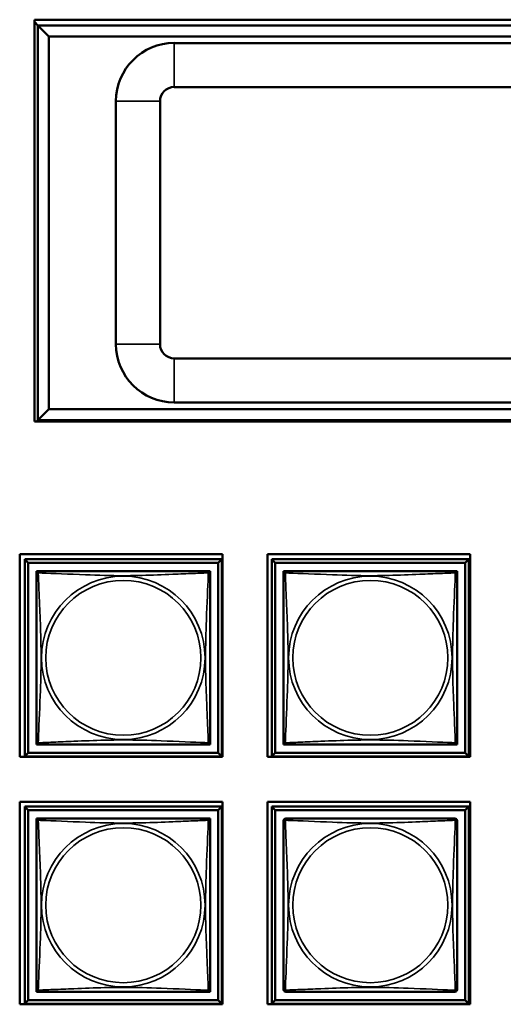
# Model space of a CAD drawing. Header units: inches. Extents: x 0.2 to 58.8, y 1.7 to 68.8.
# Tile 228 of 256: x 40 to 41.3, y 50.8 to 53.5. Entities that reach past the tile are written whole.
import ezdxf

# ---------------------------------------------------------------- set-up
doc = ezdxf.new("R2010")
doc.units = ezdxf.units.IN
doc.header["$MEASUREMENT"] = 0
doc.layers.add('Visible (ANSI)', color=7, linetype='Continuous', lineweight=50)
doc.layers.add('Visible Narrow (ANSI)', color=7, linetype='Continuous', lineweight=35)

msp = doc.modelspace()

# ---------------------------------------------------------------- linework, layer by layer
at = {"layer": 'Visible (ANSI)'}
for p, q in [((40.0632, 52.3602), (40.0632, 53.4558)), ((40.0632, 53.4558), (43.2492, 53.4558)), ((40.0731, 53.4402), (40.0632, 53.4501)), ((40.1031, 53.4102), (40.0731, 53.4402)), ((40.0731, 53.4402), (40.0731, 52.3642)), ((43.2392, 53.4402), (40.0731, 53.4402)), ((40.1031, 52.3942), (40.1031, 53.4102)), ((40.1031, 53.4102), (43.2092, 53.4102)), ((42.9049, 53.3922), (40.4444, 53.3922)), ((40.4444, 53.2722), (42.9049, 53.2722)), ((40.2856, 53.2335), (40.2856, 52.571)), ((40.4056, 52.571), (40.4056, 53.2335)), ((42.9048, 52.5322), (40.4444, 52.5322)), ((40.4444, 52.4122), (42.9048, 52.4122)), ((40.0731, 52.3642), (40.1031, 52.3942)), ((43.2092, 52.3942), (40.1031, 52.3942)), ((43.2492, 52.3602), (40.0632, 52.3602)), ((40.0691, 52.3602), (40.0731, 52.3642)), ((40.0731, 52.3642), (43.2392, 52.3642)), ((40.0233, 51.446), (40.0233, 51.9984)), ((40.0233, 51.9984), (40.5758, 51.9984)), ((40.0369, 51.9844), (40.5743, 51.9844)), ((40.0467, 51.9746), (40.0369, 51.9844)), ((40.0369, 51.447), (40.0369, 51.9844)), ((40.5743, 51.9844), (40.5644, 51.9746)), ((40.5743, 51.9844), (40.5743, 51.447)), ((40.5758, 51.9984), (40.5758, 51.446)), ((40.6983, 51.446), (40.6983, 51.9984)), ((40.6983, 51.9984), (41.2508, 51.9984)), ((40.7099, 51.9844), (41.2473, 51.9844)), ((40.7197, 51.9746), (40.7099, 51.9844)), ((40.7099, 51.447), (40.7099, 51.9844)), ((41.2473, 51.9844), (41.2374, 51.9746)), ((41.2473, 51.9844), (41.2473, 51.447)), ((41.2508, 51.9984), (41.2508, 51.446)), ((40.0467, 51.9746), (40.5644, 51.9746)), ((40.0467, 51.4569), (40.0467, 51.9746)), ((40.0693, 51.9462), (40.0693, 51.952)), ((40.0693, 51.952), (40.0751, 51.952)), ((40.536, 51.952), (40.5418, 51.952)), ((40.5418, 51.952), (40.5418, 51.9461)), ((40.5644, 51.9746), (40.5644, 51.4569)), ((40.7197, 51.9746), (41.2374, 51.9746)), ((40.7197, 51.4569), (40.7197, 51.9746)), ((40.7423, 51.9462), (40.7423, 51.952)), ((40.7423, 51.952), (40.7481, 51.952)), ((41.209, 51.952), (41.2148, 51.952)), ((41.2148, 51.952), (41.2148, 51.9461)), ((41.2374, 51.9746), (41.2374, 51.4569)), ((40.0693, 51.4795), (40.0693, 51.4853)), ((40.0752, 51.4795), (40.0693, 51.4795)), ((40.5418, 51.4795), (40.5359, 51.4795)), ((40.5418, 51.4854), (40.5418, 51.4795)), ((40.7423, 51.4795), (40.7423, 51.4853)), ((40.7482, 51.4795), (40.7423, 51.4795)), ((41.2148, 51.4795), (41.2089, 51.4795)), ((41.2148, 51.4854), (41.2148, 51.4795)), ((40.5758, 51.446), (40.0233, 51.446)), ((40.0467, 51.4569), (40.0369, 51.447)), ((40.5743, 51.447), (40.0369, 51.447)), ((40.5644, 51.4569), (40.0467, 51.4569)), ((40.5644, 51.4569), (40.5743, 51.447)), ((41.2508, 51.446), (40.6983, 51.446)), ((40.7197, 51.4569), (40.7099, 51.447)), ((41.2473, 51.447), (40.7099, 51.447)), ((41.2374, 51.4569), (40.7197, 51.4569)), ((41.2374, 51.4569), (41.2473, 51.447)), ((40.0233, 50.771), (40.0233, 51.3234)), ((40.0233, 51.3234), (40.5758, 51.3234)), ((40.0369, 51.3099), (40.5743, 51.3099)), ((40.0467, 51.3), (40.0369, 51.3099)), ((40.0369, 50.7725), (40.0369, 51.3099)), ((40.5743, 51.3099), (40.5644, 51.3)), ((40.5743, 51.3099), (40.5743, 50.7725)), ((40.5758, 51.3234), (40.5758, 50.771)), ((40.6983, 50.771), (40.6983, 51.3234)), ((40.6983, 51.3234), (41.2508, 51.3234)), ((40.7099, 51.3099), (41.2473, 51.3099)), ((40.7197, 51.3), (40.7099, 51.3099)), ((40.7099, 50.7725), (40.7099, 51.3099)), ((41.2473, 51.3099), (41.2374, 51.3)), ((41.2473, 51.3099), (41.2473, 50.7725)), ((41.2508, 51.3234), (41.2508, 50.771)), ((40.0467, 51.3), (40.5644, 51.3)), ((40.0467, 50.7823), (40.0467, 51.3)), ((40.5644, 51.3), (40.5644, 50.7823)), ((40.7197, 51.3), (41.2374, 51.3)), ((40.7197, 50.7823), (40.7197, 51.3)), ((41.2374, 51.3), (41.2374, 50.7823)), ((40.0693, 51.2716), (40.0693, 51.2774)), ((40.0693, 51.2774), (40.0751, 51.2774)), ((40.536, 51.2774), (40.5418, 51.2774)), ((40.5418, 51.2774), (40.5418, 51.2715)), ((40.0693, 50.805), (40.0693, 50.8108)), ((40.0752, 50.805), (40.0693, 50.805)), ((40.5418, 50.805), (40.5359, 50.805)), ((40.5418, 50.8109), (40.5418, 50.805)), ((40.5758, 50.771), (40.0233, 50.771)), ((40.0467, 50.7823), (40.0369, 50.7725)), ((40.5743, 50.7725), (40.0369, 50.7725)), ((40.5644, 50.7823), (40.0467, 50.7823)), ((40.5644, 50.7823), (40.5743, 50.7725)), ((41.2508, 50.771), (40.6983, 50.771)), ((40.7197, 50.7823), (40.7099, 50.7725)), ((41.2473, 50.7725), (40.7099, 50.7725)), ((41.2374, 50.7823), (40.7197, 50.7823)), ((41.2374, 50.7823), (41.2473, 50.7725))]:
    msp.add_line(p, q, dxfattribs=at)
for centre, radius, start, end in [((40.4444, 53.2335), 0.1588, 90, 180), ((40.4444, 53.2335), 0.0388, 90, 180), ((40.4444, 52.571), 0.1588, 180, 270), ((40.4444, 52.571), 0.0388, 180, 270), ((40.0752, 51.9461), 0.00591, 90, 180), ((40.5359, 51.9461), 0.00591, 0, 90), ((40.7482, 51.9461), 0.00591, 90, 180), ((41.2089, 51.9461), 0.00591, 0, 90), ((40.0752, 51.4854), 0.00591, 180, 270), ((40.5359, 51.4854), 0.00591, 270, 360), ((40.7482, 51.4854), 0.00591, 180, 270), ((41.2089, 51.4854), 0.00591, 270, 360), ((40.0752, 51.2715), 0.00591, 90, 180), ((40.5359, 51.2715), 0.00591, 0, 90), ((40.7482, 51.2715), 0.00591, 90, 180), ((41.2089, 51.2715), 0.00591, 0, 90), ((40.0752, 50.8109), 0.00591, 180, 270), ((40.5359, 50.8109), 0.00591, 270, 360), ((40.7482, 50.8109), 0.00591, 180, 270), ((41.2089, 50.8109), 0.00591, 270, 360)]:
    msp.add_arc(centre, radius, start, end, dxfattribs=at)
for points in [[(40.5359, 51.952), (40.5353, 51.952), (40.5326, 51.952), (40.5282, 51.952), (40.52, 51.952), (40.5061, 51.952), (40.49, 51.952), (40.4739, 51.952), (40.4557, 51.952), (40.437, 51.952), (40.4107, 51.952), (40.3834, 51.952), (40.3563, 51.952), (40.3394, 51.952), (40.3225, 51.952), (40.3056, 51.952), (40.2717, 51.952), (40.2379, 51.952), (40.2042, 51.952), (40.1621, 51.952), (40.1182, 51.952), (40.0927, 51.952), (40.0826, 51.952), (40.0762, 51.952), (40.0752, 51.952)], [(41.2089, 51.952), (41.2083, 51.952), (41.2056, 51.952), (41.2012, 51.952), (41.193, 51.952), (41.1791, 51.952), (41.163, 51.952), (41.1469, 51.952), (41.1287, 51.952), (41.11, 51.952), (41.0837, 51.952), (41.0564, 51.952), (41.0293, 51.952), (41.0124, 51.952), (40.9955, 51.952), (40.9786, 51.952), (40.9447, 51.952), (40.9109, 51.952), (40.8772, 51.952), (40.8351, 51.952), (40.7912, 51.952), (40.7657, 51.952), (40.7556, 51.952), (40.7492, 51.952), (40.7482, 51.952)], [(40.0693, 51.9461), (40.0693, 51.9455), (40.0693, 51.9428), (40.0693, 51.9383), (40.0693, 51.9302), (40.0693, 51.9163), (40.0693, 51.9002), (40.0693, 51.884), (40.0693, 51.8658), (40.0693, 51.8472), (40.0693, 51.8209), (40.0693, 51.7936), (40.0693, 51.7665), (40.0693, 51.7496), (40.0693, 51.7327), (40.0693, 51.7157), (40.0693, 51.6819), (40.0693, 51.648), (40.0693, 51.6143), (40.0693, 51.5723), (40.0693, 51.5284), (40.0693, 51.5028), (40.0693, 51.4928), (40.0693, 51.4864), (40.0693, 51.4854)], [(40.5418, 51.4854), (40.5418, 51.486), (40.5418, 51.4887), (40.5418, 51.4931), (40.5418, 51.5013), (40.5418, 51.5152), (40.5418, 51.5313), (40.5418, 51.5474), (40.5418, 51.5656), (40.5418, 51.5843), (40.5418, 51.6106), (40.5418, 51.6379), (40.5418, 51.665), (40.5418, 51.6819), (40.5418, 51.6988), (40.5418, 51.7157), (40.5418, 51.7496), (40.5418, 51.7834), (40.5418, 51.8172), (40.5418, 51.8592), (40.5418, 51.9031), (40.5418, 51.9286), (40.5418, 51.9387), (40.5418, 51.9451), (40.5418, 51.9461)], [(40.7423, 51.9461), (40.7423, 51.9455), (40.7423, 51.9428), (40.7423, 51.9383), (40.7423, 51.9302), (40.7423, 51.9163), (40.7423, 51.9002), (40.7423, 51.884), (40.7423, 51.8658), (40.7423, 51.8472), (40.7423, 51.8209), (40.7423, 51.7936), (40.7423, 51.7665), (40.7423, 51.7496), (40.7423, 51.7327), (40.7423, 51.7157), (40.7423, 51.6819), (40.7423, 51.648), (40.7423, 51.6143), (40.7423, 51.5723), (40.7423, 51.5284), (40.7423, 51.5028), (40.7423, 51.4928), (40.7423, 51.4864), (40.7423, 51.4854)], [(41.2148, 51.4854), (41.2148, 51.486), (41.2148, 51.4887), (41.2148, 51.4931), (41.2148, 51.5013), (41.2148, 51.5152), (41.2148, 51.5313), (41.2148, 51.5474), (41.2148, 51.5656), (41.2148, 51.5843), (41.2148, 51.6106), (41.2148, 51.6379), (41.2148, 51.665), (41.2148, 51.6819), (41.2148, 51.6988), (41.2148, 51.7157), (41.2148, 51.7496), (41.2148, 51.7834), (41.2148, 51.8172), (41.2148, 51.8592), (41.2148, 51.9031), (41.2148, 51.9286), (41.2148, 51.9387), (41.2148, 51.9451), (41.2148, 51.9461)], [(40.0752, 51.4795), (40.0758, 51.4795), (40.0786, 51.4795), (40.083, 51.4795), (40.0911, 51.4795), (40.105, 51.4795), (40.1211, 51.4795), (40.1373, 51.4795), (40.1555, 51.4795), (40.1741, 51.4795), (40.2004, 51.4795), (40.2277, 51.4795), (40.2548, 51.4795), (40.2717, 51.4795), (40.2886, 51.4795), (40.3056, 51.4795), (40.3394, 51.4795), (40.3733, 51.4795), (40.407, 51.4795), (40.449, 51.4795), (40.4929, 51.4795), (40.5185, 51.4795), (40.5285, 51.4795), (40.5349, 51.4795), (40.5359, 51.4795)], [(40.7482, 51.4795), (40.7488, 51.4795), (40.7516, 51.4795), (40.756, 51.4795), (40.7641, 51.4795), (40.778, 51.4795), (40.7941, 51.4795), (40.8103, 51.4795), (40.8285, 51.4795), (40.8471, 51.4795), (40.8734, 51.4795), (40.9007, 51.4795), (40.9278, 51.4795), (40.9447, 51.4795), (40.9616, 51.4795), (40.9786, 51.4795), (41.0124, 51.4795), (41.0463, 51.4795), (41.08, 51.4795), (41.122, 51.4795), (41.1659, 51.4795), (41.1915, 51.4795), (41.2015, 51.4795), (41.2079, 51.4795), (41.2089, 51.4795)], [(40.0693, 51.2715), (40.0693, 51.2709), (40.0693, 51.2682), (40.0693, 51.2638), (40.0693, 51.2557), (40.0693, 51.2418), (40.0693, 51.2256), (40.0693, 51.2095), (40.0693, 51.1913), (40.0693, 51.1727), (40.0693, 51.1463), (40.0693, 51.119), (40.0693, 51.092), (40.0693, 51.075), (40.0693, 51.0581), (40.0693, 51.0412), (40.0693, 51.0073), (40.0693, 50.9735), (40.0693, 50.9398), (40.0693, 50.8978), (40.0693, 50.8539), (40.0693, 50.8283), (40.0693, 50.8182), (40.0693, 50.8118), (40.0693, 50.8109)], [(40.5359, 51.2774), (40.5353, 51.2774), (40.5326, 51.2774), (40.5282, 51.2774), (40.52, 51.2774), (40.5061, 51.2774), (40.49, 51.2774), (40.4739, 51.2774), (40.4557, 51.2774), (40.437, 51.2774), (40.4107, 51.2774), (40.3834, 51.2774), (40.3563, 51.2774), (40.3394, 51.2774), (40.3225, 51.2774), (40.3056, 51.2774), (40.2717, 51.2774), (40.2379, 51.2774), (40.2042, 51.2774), (40.1621, 51.2774), (40.1182, 51.2774), (40.0927, 51.2774), (40.0826, 51.2774), (40.0762, 51.2774), (40.0752, 51.2774)], [(40.5418, 50.8109), (40.5418, 50.8115), (40.5418, 50.8142), (40.5418, 50.8186), (40.5418, 50.8267), (40.5418, 50.8406), (40.5418, 50.8567), (40.5418, 50.8729), (40.5418, 50.8911), (40.5418, 50.9097), (40.5418, 50.9361), (40.5418, 50.9634), (40.5418, 50.9904), (40.5418, 51.0073), (40.5418, 51.0243), (40.5418, 51.0412), (40.5418, 51.075), (40.5418, 51.1089), (40.5418, 51.1426), (40.5418, 51.1846), (40.5418, 51.2285), (40.5418, 51.2541), (40.5418, 51.2642), (40.5418, 51.2706), (40.5418, 51.2715)], [(40.7423, 51.2715), (40.7423, 51.2709), (40.7423, 51.2682), (40.7423, 51.2638), (40.7423, 51.2557), (40.7423, 51.2418), (40.7423, 51.2256), (40.7423, 51.2095), (40.7423, 51.1913), (40.7423, 51.1727), (40.7423, 51.1463), (40.7423, 51.119), (40.7423, 51.092), (40.7423, 51.075), (40.7423, 51.0581), (40.7423, 51.0412), (40.7423, 51.0073), (40.7423, 50.9735), (40.7423, 50.9398), (40.7423, 50.8978), (40.7423, 50.8539), (40.7423, 50.8283), (40.7423, 50.8182), (40.7423, 50.8118), (40.7423, 50.8109)], [(41.2089, 51.2774), (41.2083, 51.2774), (41.2056, 51.2774), (41.2012, 51.2774), (41.193, 51.2774), (41.1791, 51.2774), (41.163, 51.2774), (41.1469, 51.2774), (41.1287, 51.2774), (41.11, 51.2774), (41.0837, 51.2774), (41.0564, 51.2774), (41.0293, 51.2774), (41.0124, 51.2774), (40.9955, 51.2774), (40.9786, 51.2774), (40.9447, 51.2774), (40.9109, 51.2774), (40.8772, 51.2774), (40.8351, 51.2774), (40.7912, 51.2774), (40.7657, 51.2774), (40.7556, 51.2774), (40.7492, 51.2774), (40.7482, 51.2774)], [(41.2148, 50.8109), (41.2148, 50.8115), (41.2148, 50.8142), (41.2148, 50.8186), (41.2148, 50.8267), (41.2148, 50.8406), (41.2148, 50.8567), (41.2148, 50.8729), (41.2148, 50.8911), (41.2148, 50.9097), (41.2148, 50.9361), (41.2148, 50.9634), (41.2148, 50.9904), (41.2148, 51.0073), (41.2148, 51.0243), (41.2148, 51.0412), (41.2148, 51.075), (41.2148, 51.1089), (41.2148, 51.1426), (41.2148, 51.1846), (41.2148, 51.2285), (41.2148, 51.2541), (41.2148, 51.2642), (41.2148, 51.2706), (41.2148, 51.2715)], [(40.0752, 50.805), (40.0758, 50.805), (40.0786, 50.805), (40.083, 50.805), (40.0911, 50.805), (40.105, 50.805), (40.1211, 50.805), (40.1373, 50.805), (40.1555, 50.805), (40.1741, 50.805), (40.2004, 50.805), (40.2277, 50.805), (40.2548, 50.805), (40.2717, 50.805), (40.2886, 50.805), (40.3056, 50.805), (40.3394, 50.805), (40.3733, 50.805), (40.407, 50.805), (40.449, 50.805), (40.4929, 50.805), (40.5185, 50.805), (40.5285, 50.805), (40.5349, 50.805), (40.5359, 50.805)], [(40.7482, 50.805), (40.7488, 50.805), (40.7516, 50.805), (40.756, 50.805), (40.7641, 50.805), (40.778, 50.805), (40.7941, 50.805), (40.8103, 50.805), (40.8285, 50.805), (40.8471, 50.805), (40.8734, 50.805), (40.9007, 50.805), (40.9278, 50.805), (40.9447, 50.805), (40.9616, 50.805), (40.9786, 50.805), (41.0124, 50.805), (41.0463, 50.805), (41.08, 50.805), (41.122, 50.805), (41.1659, 50.805), (41.1915, 50.805), (41.2015, 50.805), (41.2079, 50.805), (41.2089, 50.805)]]:
    msp.add_open_spline(points, degree=3, knots=[0.325731, 0.325731, 0.325731, 0.325731, 0.404774, 0.404774, 0.404774, 0.550532, 0.550532, 0.550532, 0.69629, 0.69629, 0.69629, 0.902598, 0.902598, 0.902598, 1.03154, 1.03154, 1.03154, 1.289425, 1.289425, 1.289425, 1.610774, 1.610774, 1.610774, 1.73735, 1.73735, 1.73735, 1.73735], dxfattribs=at)
at = {"layer": 'Visible Narrow (ANSI)'}
for p, q in [((40.4444, 53.3922), (40.4444, 53.2722)), ((40.2856, 53.2335), (40.4056, 53.2335)), ((40.2856, 52.571), (40.4056, 52.571)), ((40.4444, 52.5322), (40.4444, 52.4122))]:
    msp.add_line(p, q, dxfattribs=at)
for centre, radius in [((40.3056, 51.7157), 0.2227), ((40.3056, 51.7157), 0.2113), ((40.9786, 51.7157), 0.2227), ((40.9786, 51.7157), 0.2113), ((40.3056, 51.0412), 0.2227), ((40.9786, 51.0412), 0.2227), ((40.3056, 51.0412), 0.2113), ((40.9786, 51.0412), 0.2113)]:
    msp.add_circle(centre, radius, dxfattribs=at)
for points, knots in [([(40.0739, 51.9474), (40.0737, 51.9482), (40.0736, 51.9488), (40.0735, 51.95), (40.0735, 51.9504), (40.0737, 51.951), (40.0738, 51.9512), (40.074, 51.9514), (40.074, 51.9515), (40.0742, 51.9516), (40.0743, 51.9517), (40.0746, 51.9519), (40.0747, 51.9519), (40.075, 51.952), (40.0752, 51.952), (40.0752, 51.952)], [-0.00026741, -0.00026741, -0.00026741, -0.00026741, 0.01456352, 0.01456352, 0.03151317, 0.03151317, 0.04210669, 0.04210669, 0.04740346, 0.04740346, 0.05587828, 0.05587828, 0.06943799, 0.06943799, 0.0844808, 0.0844808, 0.0844808, 0.0844808]), ([(40.5359, 51.952), (40.536, 51.952), (40.5361, 51.952), (40.5364, 51.9519), (40.5366, 51.9519), (40.5368, 51.9517), (40.5369, 51.9516), (40.5371, 51.9515), (40.5371, 51.9514), (40.5373, 51.9512), (40.5374, 51.951), (40.5376, 51.9504), (40.5376, 51.95), (40.5376, 51.9488), (40.5374, 51.9482), (40.5372, 51.9474)], [-0.0844808, -0.0844808, -0.0844808, -0.0844808, -0.06943799, -0.06943799, -0.05587828, -0.05587828, -0.04740346, -0.04740346, -0.04210669, -0.04210669, -0.03151317, -0.03151317, -0.01456352, -0.01456352, 0.00026741, 0.00026741, 0.00026741, 0.00026741]), ([(40.7469, 51.9474), (40.7467, 51.9482), (40.7466, 51.9488), (40.7465, 51.95), (40.7465, 51.9504), (40.7467, 51.951), (40.7468, 51.9512), (40.747, 51.9514), (40.747, 51.9515), (40.7472, 51.9516), (40.7473, 51.9517), (40.7476, 51.9519), (40.7477, 51.9519), (40.748, 51.952), (40.7482, 51.952), (40.7482, 51.952)], [-0.00026741, -0.00026741, -0.00026741, -0.00026741, 0.01456352, 0.01456352, 0.03151317, 0.03151317, 0.04210669, 0.04210669, 0.04740346, 0.04740346, 0.05587828, 0.05587828, 0.06943799, 0.06943799, 0.0844808, 0.0844808, 0.0844808, 0.0844808]), ([(41.2089, 51.952), (41.209, 51.952), (41.2091, 51.952), (41.2094, 51.9519), (41.2096, 51.9519), (41.2098, 51.9517), (41.2099, 51.9516), (41.2101, 51.9515), (41.2101, 51.9514), (41.2103, 51.9512), (41.2104, 51.951), (41.2106, 51.9504), (41.2106, 51.95), (41.2106, 51.9488), (41.2104, 51.9482), (41.2102, 51.9474)], [-0.0844808, -0.0844808, -0.0844808, -0.0844808, -0.06943799, -0.06943799, -0.05587828, -0.05587828, -0.04740346, -0.04740346, -0.04210669, -0.04210669, -0.03151317, -0.03151317, -0.01456352, -0.01456352, 0.00026741, 0.00026741, 0.00026741, 0.00026741]), ([(40.0693, 51.9461), (40.0693, 51.9461), (40.0693, 51.9463), (40.0694, 51.9466), (40.0694, 51.9467), (40.0696, 51.947), (40.0697, 51.9471), (40.0698, 51.9473), (40.0699, 51.9473), (40.0701, 51.9475), (40.0703, 51.9476), (40.0709, 51.9478), (40.0713, 51.9478), (40.0725, 51.9477), (40.0731, 51.9476), (40.0739, 51.9474)], [-0.0844808, -0.0844808, -0.0844808, -0.0844808, -0.06943799, -0.06943799, -0.05587828, -0.05587828, -0.04740346, -0.04740346, -0.04210669, -0.04210669, -0.03151317, -0.03151317, -0.01456352, -0.01456352, 0.00026741, 0.00026741, 0.00026741, 0.00026741]), ([(40.0739, 51.4841), (40.074, 51.4869), (40.0741, 51.4904), (40.0743, 51.4944), (40.0754, 51.522), (40.0775, 51.569), (40.0792, 51.6125), (40.0806, 51.6475), (40.0816, 51.6817), (40.0816, 51.7157), (40.0816, 51.7328), (40.0813, 51.7498), (40.0809, 51.767), (40.0802, 51.7945), (40.0791, 51.8226), (40.0779, 51.8503), (40.0771, 51.8698), (40.0762, 51.8892), (40.0755, 51.9065), (40.0748, 51.9237), (40.0742, 51.9386), (40.0739, 51.9474)], [-1.657319, -1.657319, -1.657319, -1.657319, -1.610774, -1.610774, -1.610774, -1.289425, -1.289425, -1.289425, -1.03154, -1.03154, -1.03154, -0.902598, -0.902598, -0.902598, -0.69629, -0.69629, -0.69629, -0.550532, -0.550532, -0.550532, -0.405761, -0.405761, -0.405761, -0.405761]), ([(40.0739, 51.9474), (40.0767, 51.9473), (40.0802, 51.9472), (40.0842, 51.947), (40.1118, 51.9459), (40.1588, 51.9438), (40.2024, 51.9421), (40.2373, 51.9407), (40.2715, 51.9397), (40.3056, 51.9397), (40.3226, 51.9397), (40.3396, 51.94), (40.3568, 51.9404), (40.3843, 51.9411), (40.4124, 51.9422), (40.4401, 51.9434), (40.4597, 51.9442), (40.479, 51.9451), (40.4963, 51.9458), (40.5135, 51.9465), (40.5284, 51.9471), (40.5372, 51.9474)], [-1.657319, -1.657319, -1.657319, -1.657319, -1.610774, -1.610774, -1.610774, -1.289425, -1.289425, -1.289425, -1.03154, -1.03154, -1.03154, -0.902598, -0.902598, -0.902598, -0.69629, -0.69629, -0.69629, -0.550532, -0.550532, -0.550532, -0.405761, -0.405761, -0.405761, -0.405761]), ([(40.5372, 51.9474), (40.5371, 51.9446), (40.537, 51.9411), (40.5368, 51.9371), (40.5358, 51.9095), (40.5336, 51.8625), (40.5319, 51.8189), (40.5306, 51.784), (40.5296, 51.7498), (40.5296, 51.7157), (40.5296, 51.6987), (40.5298, 51.6817), (40.5302, 51.6645), (40.5309, 51.637), (40.532, 51.6089), (40.5332, 51.5812), (40.534, 51.5616), (40.5349, 51.5423), (40.5356, 51.525), (40.5363, 51.5078), (40.5369, 51.4929), (40.5372, 51.4841)], [-1.657319, -1.657319, -1.657319, -1.657319, -1.610774, -1.610774, -1.610774, -1.289425, -1.289425, -1.289425, -1.03154, -1.03154, -1.03154, -0.902598, -0.902598, -0.902598, -0.69629, -0.69629, -0.69629, -0.550532, -0.550532, -0.550532, -0.405761, -0.405761, -0.405761, -0.405761]), ([(40.5372, 51.9474), (40.538, 51.9476), (40.5386, 51.9477), (40.5398, 51.9478), (40.5403, 51.9478), (40.5409, 51.9476), (40.541, 51.9475), (40.5413, 51.9473), (40.5413, 51.9473), (40.5415, 51.9471), (40.5415, 51.947), (40.5417, 51.9467), (40.5417, 51.9466), (40.5418, 51.9463), (40.5418, 51.9461), (40.5418, 51.9461)], [-0.00026741, -0.00026741, -0.00026741, -0.00026741, 0.01456352, 0.01456352, 0.03151317, 0.03151317, 0.04210669, 0.04210669, 0.04740346, 0.04740346, 0.05587828, 0.05587828, 0.06943799, 0.06943799, 0.0844808, 0.0844808, 0.0844808, 0.0844808]), ([(40.7423, 51.9461), (40.7423, 51.9461), (40.7423, 51.9463), (40.7424, 51.9466), (40.7424, 51.9467), (40.7426, 51.947), (40.7427, 51.9471), (40.7428, 51.9473), (40.7429, 51.9473), (40.7431, 51.9475), (40.7433, 51.9476), (40.7439, 51.9478), (40.7443, 51.9478), (40.7455, 51.9477), (40.7461, 51.9476), (40.7469, 51.9474)], [-0.0844808, -0.0844808, -0.0844808, -0.0844808, -0.06943799, -0.06943799, -0.05587828, -0.05587828, -0.04740346, -0.04740346, -0.04210669, -0.04210669, -0.03151317, -0.03151317, -0.01456352, -0.01456352, 0.00026741, 0.00026741, 0.00026741, 0.00026741]), ([(40.7469, 51.4841), (40.747, 51.4869), (40.7471, 51.4904), (40.7473, 51.4944), (40.7484, 51.522), (40.7505, 51.569), (40.7522, 51.6125), (40.7536, 51.6475), (40.7546, 51.6817), (40.7546, 51.7157), (40.7546, 51.7328), (40.7543, 51.7498), (40.7539, 51.767), (40.7532, 51.7945), (40.7521, 51.8226), (40.7509, 51.8503), (40.7501, 51.8698), (40.7492, 51.8892), (40.7485, 51.9065), (40.7478, 51.9237), (40.7472, 51.9386), (40.7469, 51.9474)], [-1.657319, -1.657319, -1.657319, -1.657319, -1.610774, -1.610774, -1.610774, -1.289425, -1.289425, -1.289425, -1.03154, -1.03154, -1.03154, -0.902598, -0.902598, -0.902598, -0.69629, -0.69629, -0.69629, -0.550532, -0.550532, -0.550532, -0.405761, -0.405761, -0.405761, -0.405761]), ([(40.7469, 51.9474), (40.7497, 51.9473), (40.7532, 51.9472), (40.7572, 51.947), (40.7848, 51.9459), (40.8318, 51.9438), (40.8754, 51.9421), (40.9103, 51.9407), (40.9445, 51.9397), (40.9786, 51.9397), (40.9956, 51.9397), (41.0126, 51.94), (41.0298, 51.9404), (41.0573, 51.9411), (41.0854, 51.9422), (41.1131, 51.9434), (41.1327, 51.9442), (41.152, 51.9451), (41.1693, 51.9458), (41.1865, 51.9465), (41.2014, 51.9471), (41.2102, 51.9474)], [-1.657319, -1.657319, -1.657319, -1.657319, -1.610774, -1.610774, -1.610774, -1.289425, -1.289425, -1.289425, -1.03154, -1.03154, -1.03154, -0.902598, -0.902598, -0.902598, -0.69629, -0.69629, -0.69629, -0.550532, -0.550532, -0.550532, -0.405761, -0.405761, -0.405761, -0.405761]), ([(41.2102, 51.9474), (41.2101, 51.9446), (41.21, 51.9411), (41.2098, 51.9371), (41.2088, 51.9095), (41.2066, 51.8625), (41.2049, 51.8189), (41.2036, 51.784), (41.2026, 51.7498), (41.2026, 51.7157), (41.2026, 51.6987), (41.2028, 51.6817), (41.2032, 51.6645), (41.2039, 51.637), (41.205, 51.6089), (41.2062, 51.5812), (41.207, 51.5616), (41.2079, 51.5423), (41.2086, 51.525), (41.2093, 51.5078), (41.2099, 51.4929), (41.2102, 51.4841)], [-1.657319, -1.657319, -1.657319, -1.657319, -1.610774, -1.610774, -1.610774, -1.289425, -1.289425, -1.289425, -1.03154, -1.03154, -1.03154, -0.902598, -0.902598, -0.902598, -0.69629, -0.69629, -0.69629, -0.550532, -0.550532, -0.550532, -0.405761, -0.405761, -0.405761, -0.405761]), ([(41.2102, 51.9474), (41.211, 51.9476), (41.2116, 51.9477), (41.2128, 51.9478), (41.2133, 51.9478), (41.2139, 51.9476), (41.214, 51.9475), (41.2143, 51.9473), (41.2143, 51.9473), (41.2145, 51.9471), (41.2145, 51.947), (41.2147, 51.9467), (41.2147, 51.9466), (41.2148, 51.9463), (41.2148, 51.9461), (41.2148, 51.9461)], [-0.00026741, -0.00026741, -0.00026741, -0.00026741, 0.01456352, 0.01456352, 0.03151317, 0.03151317, 0.04210669, 0.04210669, 0.04740346, 0.04740346, 0.05587828, 0.05587828, 0.06943799, 0.06943799, 0.0844808, 0.0844808, 0.0844808, 0.0844808]), ([(40.0739, 51.4841), (40.0731, 51.4839), (40.0725, 51.4837), (40.0713, 51.4837), (40.0709, 51.4837), (40.0703, 51.4839), (40.0701, 51.484), (40.0699, 51.4842), (40.0698, 51.4842), (40.0697, 51.4844), (40.0696, 51.4845), (40.0694, 51.4847), (40.0694, 51.4849), (40.0693, 51.4852), (40.0693, 51.4853), (40.0693, 51.4854)], [-0.00026741, -0.00026741, -0.00026741, -0.00026741, 0.01456352, 0.01456352, 0.03151317, 0.03151317, 0.04210669, 0.04210669, 0.04740346, 0.04740346, 0.05587828, 0.05587828, 0.06943799, 0.06943799, 0.0844808, 0.0844808, 0.0844808, 0.0844808]), ([(40.0752, 51.4795), (40.0752, 51.4795), (40.075, 51.4795), (40.0747, 51.4796), (40.0746, 51.4796), (40.0743, 51.4798), (40.0742, 51.4798), (40.074, 51.48), (40.074, 51.4801), (40.0738, 51.4803), (40.0737, 51.4805), (40.0735, 51.481), (40.0735, 51.4815), (40.0736, 51.4827), (40.0737, 51.4833), (40.0739, 51.4841)], [-0.0844808, -0.0844808, -0.0844808, -0.0844808, -0.06943799, -0.06943799, -0.05587828, -0.05587828, -0.04740346, -0.04740346, -0.04210669, -0.04210669, -0.03151317, -0.03151317, -0.01456352, -0.01456352, 0.00026741, 0.00026741, 0.00026741, 0.00026741]), ([(40.5372, 51.4841), (40.5344, 51.4842), (40.5309, 51.4843), (40.5269, 51.4845), (40.4993, 51.4856), (40.4523, 51.4877), (40.4088, 51.4894), (40.3738, 51.4908), (40.3396, 51.4918), (40.3056, 51.4918), (40.2885, 51.4918), (40.2715, 51.4915), (40.2543, 51.4911), (40.2268, 51.4904), (40.1987, 51.4893), (40.171, 51.4881), (40.1515, 51.4873), (40.1321, 51.4864), (40.1148, 51.4857), (40.0977, 51.485), (40.0827, 51.4844), (40.0739, 51.4841)], [-1.657319, -1.657319, -1.657319, -1.657319, -1.610774, -1.610774, -1.610774, -1.289425, -1.289425, -1.289425, -1.03154, -1.03154, -1.03154, -0.902598, -0.902598, -0.902598, -0.69629, -0.69629, -0.69629, -0.550532, -0.550532, -0.550532, -0.405761, -0.405761, -0.405761, -0.405761]), ([(40.5372, 51.4841), (40.5374, 51.4833), (40.5376, 51.4827), (40.5376, 51.4815), (40.5376, 51.481), (40.5374, 51.4805), (40.5373, 51.4803), (40.5371, 51.4801), (40.5371, 51.48), (40.5369, 51.4798), (40.5368, 51.4798), (40.5366, 51.4796), (40.5364, 51.4796), (40.5361, 51.4795), (40.536, 51.4795), (40.5359, 51.4795)], [-0.00026741, -0.00026741, -0.00026741, -0.00026741, 0.01456352, 0.01456352, 0.03151317, 0.03151317, 0.04210669, 0.04210669, 0.04740346, 0.04740346, 0.05587828, 0.05587828, 0.06943799, 0.06943799, 0.0844808, 0.0844808, 0.0844808, 0.0844808]), ([(40.5418, 51.4854), (40.5418, 51.4853), (40.5418, 51.4852), (40.5417, 51.4849), (40.5417, 51.4847), (40.5415, 51.4845), (40.5415, 51.4844), (40.5413, 51.4842), (40.5413, 51.4842), (40.541, 51.484), (40.5409, 51.4839), (40.5403, 51.4837), (40.5398, 51.4837), (40.5386, 51.4837), (40.538, 51.4839), (40.5372, 51.4841)], [-0.0844808, -0.0844808, -0.0844808, -0.0844808, -0.06943799, -0.06943799, -0.05587828, -0.05587828, -0.04740346, -0.04740346, -0.04210669, -0.04210669, -0.03151317, -0.03151317, -0.01456352, -0.01456352, 0.00026741, 0.00026741, 0.00026741, 0.00026741]), ([(40.7469, 51.4841), (40.7461, 51.4839), (40.7455, 51.4837), (40.7443, 51.4837), (40.7439, 51.4837), (40.7433, 51.4839), (40.7431, 51.484), (40.7429, 51.4842), (40.7428, 51.4842), (40.7427, 51.4844), (40.7426, 51.4845), (40.7424, 51.4847), (40.7424, 51.4849), (40.7423, 51.4852), (40.7423, 51.4853), (40.7423, 51.4854)], [-0.00026741, -0.00026741, -0.00026741, -0.00026741, 0.01456352, 0.01456352, 0.03151317, 0.03151317, 0.04210669, 0.04210669, 0.04740346, 0.04740346, 0.05587828, 0.05587828, 0.06943799, 0.06943799, 0.0844808, 0.0844808, 0.0844808, 0.0844808]), ([(40.7482, 51.4795), (40.7482, 51.4795), (40.748, 51.4795), (40.7477, 51.4796), (40.7476, 51.4796), (40.7473, 51.4798), (40.7472, 51.4798), (40.747, 51.48), (40.747, 51.4801), (40.7468, 51.4803), (40.7467, 51.4805), (40.7465, 51.481), (40.7465, 51.4815), (40.7466, 51.4827), (40.7467, 51.4833), (40.7469, 51.4841)], [-0.0844808, -0.0844808, -0.0844808, -0.0844808, -0.06943799, -0.06943799, -0.05587828, -0.05587828, -0.04740346, -0.04740346, -0.04210669, -0.04210669, -0.03151317, -0.03151317, -0.01456352, -0.01456352, 0.00026741, 0.00026741, 0.00026741, 0.00026741]), ([(41.2102, 51.4841), (41.2074, 51.4842), (41.2039, 51.4843), (41.1999, 51.4845), (41.1723, 51.4856), (41.1253, 51.4877), (41.0818, 51.4894), (41.0468, 51.4908), (41.0126, 51.4918), (40.9786, 51.4918), (40.9615, 51.4918), (40.9445, 51.4915), (40.9273, 51.4911), (40.8998, 51.4904), (40.8717, 51.4893), (40.844, 51.4881), (40.8245, 51.4873), (40.8051, 51.4864), (40.7878, 51.4857), (40.7707, 51.485), (40.7557, 51.4844), (40.7469, 51.4841)], [-1.657319, -1.657319, -1.657319, -1.657319, -1.610774, -1.610774, -1.610774, -1.289425, -1.289425, -1.289425, -1.03154, -1.03154, -1.03154, -0.902598, -0.902598, -0.902598, -0.69629, -0.69629, -0.69629, -0.550532, -0.550532, -0.550532, -0.405761, -0.405761, -0.405761, -0.405761]), ([(41.2102, 51.4841), (41.2104, 51.4833), (41.2106, 51.4827), (41.2106, 51.4815), (41.2106, 51.481), (41.2104, 51.4805), (41.2103, 51.4803), (41.2101, 51.4801), (41.2101, 51.48), (41.2099, 51.4798), (41.2098, 51.4798), (41.2096, 51.4796), (41.2094, 51.4796), (41.2091, 51.4795), (41.209, 51.4795), (41.2089, 51.4795)], [-0.00026741, -0.00026741, -0.00026741, -0.00026741, 0.01456352, 0.01456352, 0.03151317, 0.03151317, 0.04210669, 0.04210669, 0.04740346, 0.04740346, 0.05587828, 0.05587828, 0.06943799, 0.06943799, 0.0844808, 0.0844808, 0.0844808, 0.0844808]), ([(41.2148, 51.4854), (41.2148, 51.4853), (41.2148, 51.4852), (41.2147, 51.4849), (41.2147, 51.4847), (41.2145, 51.4845), (41.2145, 51.4844), (41.2143, 51.4842), (41.2143, 51.4842), (41.214, 51.484), (41.2139, 51.4839), (41.2133, 51.4837), (41.2128, 51.4837), (41.2116, 51.4837), (41.211, 51.4839), (41.2102, 51.4841)], [-0.0844808, -0.0844808, -0.0844808, -0.0844808, -0.06943799, -0.06943799, -0.05587828, -0.05587828, -0.04740346, -0.04740346, -0.04210669, -0.04210669, -0.03151317, -0.03151317, -0.01456352, -0.01456352, 0.00026741, 0.00026741, 0.00026741, 0.00026741]), ([(40.0693, 51.2715), (40.0693, 51.2716), (40.0693, 51.2717), (40.0694, 51.272), (40.0694, 51.2722), (40.0696, 51.2725), (40.0697, 51.2726), (40.0698, 51.2727), (40.0699, 51.2728), (40.0701, 51.2729), (40.0703, 51.273), (40.0709, 51.2732), (40.0713, 51.2733), (40.0725, 51.2732), (40.0731, 51.2731), (40.0739, 51.2729)], [-0.0844808, -0.0844808, -0.0844808, -0.0844808, -0.06943799, -0.06943799, -0.05587828, -0.05587828, -0.04740346, -0.04740346, -0.04210669, -0.04210669, -0.03151317, -0.03151317, -0.01456352, -0.01456352, 0.00026741, 0.00026741, 0.00026741, 0.00026741]), ([(40.0739, 51.2729), (40.0737, 51.2736), (40.0736, 51.2743), (40.0735, 51.2754), (40.0735, 51.2759), (40.0737, 51.2765), (40.0738, 51.2767), (40.074, 51.2769), (40.074, 51.2769), (40.0742, 51.2771), (40.0743, 51.2772), (40.0746, 51.2773), (40.0747, 51.2774), (40.075, 51.2774), (40.0752, 51.2774), (40.0752, 51.2774)], [-0.00026741, -0.00026741, -0.00026741, -0.00026741, 0.01456352, 0.01456352, 0.03151317, 0.03151317, 0.04210669, 0.04210669, 0.04740346, 0.04740346, 0.05587828, 0.05587828, 0.06943799, 0.06943799, 0.0844808, 0.0844808, 0.0844808, 0.0844808]), ([(40.0739, 50.8095), (40.074, 50.8123), (40.0741, 50.8158), (40.0743, 50.8198), (40.0754, 50.8475), (40.0775, 50.8945), (40.0792, 50.938), (40.0806, 50.9729), (40.0816, 51.0071), (40.0816, 51.0412), (40.0816, 51.0582), (40.0813, 51.0753), (40.0809, 51.0925), (40.0802, 51.1199), (40.0791, 51.1481), (40.0779, 51.1757), (40.0771, 51.1953), (40.0762, 51.2146), (40.0755, 51.2319), (40.0748, 51.2491), (40.0742, 51.264), (40.0739, 51.2729)], [-1.657319, -1.657319, -1.657319, -1.657319, -1.610774, -1.610774, -1.610774, -1.289425, -1.289425, -1.289425, -1.03154, -1.03154, -1.03154, -0.902598, -0.902598, -0.902598, -0.69629, -0.69629, -0.69629, -0.550532, -0.550532, -0.550532, -0.405761, -0.405761, -0.405761, -0.405761]), ([(40.0739, 51.2729), (40.0767, 51.2728), (40.0802, 51.2726), (40.0842, 51.2725), (40.1118, 51.2714), (40.1588, 51.2692), (40.2024, 51.2675), (40.2373, 51.2662), (40.2715, 51.2652), (40.3056, 51.2652), (40.3226, 51.2652), (40.3396, 51.2654), (40.3568, 51.2658), (40.3843, 51.2665), (40.4124, 51.2677), (40.4401, 51.2688), (40.4597, 51.2697), (40.479, 51.2705), (40.4963, 51.2712), (40.5135, 51.2719), (40.5284, 51.2725), (40.5372, 51.2729)], [-1.657319, -1.657319, -1.657319, -1.657319, -1.610774, -1.610774, -1.610774, -1.289425, -1.289425, -1.289425, -1.03154, -1.03154, -1.03154, -0.902598, -0.902598, -0.902598, -0.69629, -0.69629, -0.69629, -0.550532, -0.550532, -0.550532, -0.405761, -0.405761, -0.405761, -0.405761]), ([(40.5372, 51.2729), (40.5371, 51.27), (40.537, 51.2665), (40.5368, 51.2625), (40.5358, 51.2349), (40.5336, 51.1879), (40.5319, 51.1444), (40.5306, 51.1095), (40.5296, 51.0753), (40.5296, 51.0412), (40.5296, 51.0242), (40.5298, 51.0071), (40.5302, 50.9899), (40.5309, 50.9624), (40.532, 50.9343), (40.5332, 50.9066), (40.534, 50.8871), (40.5349, 50.8677), (40.5356, 50.8505), (40.5363, 50.8333), (40.5369, 50.8183), (40.5372, 50.8095)], [-1.657319, -1.657319, -1.657319, -1.657319, -1.610774, -1.610774, -1.610774, -1.289425, -1.289425, -1.289425, -1.03154, -1.03154, -1.03154, -0.902598, -0.902598, -0.902598, -0.69629, -0.69629, -0.69629, -0.550532, -0.550532, -0.550532, -0.405761, -0.405761, -0.405761, -0.405761]), ([(40.5359, 51.2774), (40.536, 51.2774), (40.5361, 51.2774), (40.5364, 51.2774), (40.5366, 51.2773), (40.5368, 51.2772), (40.5369, 51.2771), (40.5371, 51.2769), (40.5371, 51.2769), (40.5373, 51.2767), (40.5374, 51.2765), (40.5376, 51.2759), (40.5376, 51.2754), (40.5376, 51.2743), (40.5374, 51.2736), (40.5372, 51.2729)], [-0.0844808, -0.0844808, -0.0844808, -0.0844808, -0.06943799, -0.06943799, -0.05587828, -0.05587828, -0.04740346, -0.04740346, -0.04210669, -0.04210669, -0.03151317, -0.03151317, -0.01456352, -0.01456352, 0.00026741, 0.00026741, 0.00026741, 0.00026741]), ([(40.5372, 51.2729), (40.538, 51.2731), (40.5386, 51.2732), (40.5398, 51.2733), (40.5403, 51.2732), (40.5409, 51.273), (40.541, 51.2729), (40.5413, 51.2728), (40.5413, 51.2727), (40.5415, 51.2726), (40.5415, 51.2725), (40.5417, 51.2722), (40.5417, 51.272), (40.5418, 51.2717), (40.5418, 51.2716), (40.5418, 51.2715)], [-0.00026741, -0.00026741, -0.00026741, -0.00026741, 0.01456352, 0.01456352, 0.03151317, 0.03151317, 0.04210669, 0.04210669, 0.04740346, 0.04740346, 0.05587828, 0.05587828, 0.06943799, 0.06943799, 0.0844808, 0.0844808, 0.0844808, 0.0844808]), ([(40.7423, 51.2715), (40.7423, 51.2716), (40.7423, 51.2717), (40.7424, 51.272), (40.7424, 51.2722), (40.7426, 51.2725), (40.7427, 51.2726), (40.7428, 51.2727), (40.7429, 51.2728), (40.7431, 51.2729), (40.7433, 51.273), (40.7439, 51.2732), (40.7443, 51.2733), (40.7455, 51.2732), (40.7461, 51.2731), (40.7469, 51.2729)], [-0.0844808, -0.0844808, -0.0844808, -0.0844808, -0.06943799, -0.06943799, -0.05587828, -0.05587828, -0.04740346, -0.04740346, -0.04210669, -0.04210669, -0.03151317, -0.03151317, -0.01456352, -0.01456352, 0.00026741, 0.00026741, 0.00026741, 0.00026741]), ([(40.7469, 51.2729), (40.7467, 51.2736), (40.7466, 51.2743), (40.7465, 51.2754), (40.7465, 51.2759), (40.7467, 51.2765), (40.7468, 51.2767), (40.747, 51.2769), (40.747, 51.2769), (40.7472, 51.2771), (40.7473, 51.2772), (40.7476, 51.2773), (40.7477, 51.2774), (40.748, 51.2774), (40.7482, 51.2774), (40.7482, 51.2774)], [-0.00026741, -0.00026741, -0.00026741, -0.00026741, 0.01456352, 0.01456352, 0.03151317, 0.03151317, 0.04210669, 0.04210669, 0.04740346, 0.04740346, 0.05587828, 0.05587828, 0.06943799, 0.06943799, 0.0844808, 0.0844808, 0.0844808, 0.0844808]), ([(40.7469, 50.8095), (40.747, 50.8123), (40.7471, 50.8158), (40.7473, 50.8198), (40.7484, 50.8475), (40.7505, 50.8945), (40.7522, 50.938), (40.7536, 50.9729), (40.7546, 51.0071), (40.7546, 51.0412), (40.7546, 51.0582), (40.7543, 51.0753), (40.7539, 51.0925), (40.7532, 51.1199), (40.7521, 51.1481), (40.7509, 51.1757), (40.7501, 51.1953), (40.7492, 51.2146), (40.7485, 51.2319), (40.7478, 51.2491), (40.7472, 51.264), (40.7469, 51.2729)], [-1.657319, -1.657319, -1.657319, -1.657319, -1.610774, -1.610774, -1.610774, -1.289425, -1.289425, -1.289425, -1.03154, -1.03154, -1.03154, -0.902598, -0.902598, -0.902598, -0.69629, -0.69629, -0.69629, -0.550532, -0.550532, -0.550532, -0.405761, -0.405761, -0.405761, -0.405761]), ([(40.7469, 51.2729), (40.7497, 51.2728), (40.7532, 51.2726), (40.7572, 51.2725), (40.7848, 51.2714), (40.8318, 51.2692), (40.8754, 51.2675), (40.9103, 51.2662), (40.9445, 51.2652), (40.9786, 51.2652), (40.9956, 51.2652), (41.0126, 51.2654), (41.0298, 51.2658), (41.0573, 51.2665), (41.0854, 51.2677), (41.1131, 51.2688), (41.1327, 51.2697), (41.152, 51.2705), (41.1693, 51.2712), (41.1865, 51.2719), (41.2014, 51.2725), (41.2102, 51.2729)], [-1.657319, -1.657319, -1.657319, -1.657319, -1.610774, -1.610774, -1.610774, -1.289425, -1.289425, -1.289425, -1.03154, -1.03154, -1.03154, -0.902598, -0.902598, -0.902598, -0.69629, -0.69629, -0.69629, -0.550532, -0.550532, -0.550532, -0.405761, -0.405761, -0.405761, -0.405761]), ([(41.2102, 51.2729), (41.2101, 51.27), (41.21, 51.2665), (41.2098, 51.2625), (41.2088, 51.2349), (41.2066, 51.1879), (41.2049, 51.1444), (41.2036, 51.1095), (41.2026, 51.0753), (41.2026, 51.0412), (41.2026, 51.0242), (41.2028, 51.0071), (41.2032, 50.9899), (41.2039, 50.9624), (41.205, 50.9343), (41.2062, 50.9066), (41.207, 50.8871), (41.2079, 50.8677), (41.2086, 50.8505), (41.2093, 50.8333), (41.2099, 50.8183), (41.2102, 50.8095)], [-1.657319, -1.657319, -1.657319, -1.657319, -1.610774, -1.610774, -1.610774, -1.289425, -1.289425, -1.289425, -1.03154, -1.03154, -1.03154, -0.902598, -0.902598, -0.902598, -0.69629, -0.69629, -0.69629, -0.550532, -0.550532, -0.550532, -0.405761, -0.405761, -0.405761, -0.405761]), ([(41.2089, 51.2774), (41.209, 51.2774), (41.2091, 51.2774), (41.2094, 51.2774), (41.2096, 51.2773), (41.2098, 51.2772), (41.2099, 51.2771), (41.2101, 51.2769), (41.2101, 51.2769), (41.2103, 51.2767), (41.2104, 51.2765), (41.2106, 51.2759), (41.2106, 51.2754), (41.2106, 51.2743), (41.2104, 51.2736), (41.2102, 51.2729)], [-0.0844808, -0.0844808, -0.0844808, -0.0844808, -0.06943799, -0.06943799, -0.05587828, -0.05587828, -0.04740346, -0.04740346, -0.04210669, -0.04210669, -0.03151317, -0.03151317, -0.01456352, -0.01456352, 0.00026741, 0.00026741, 0.00026741, 0.00026741]), ([(41.2102, 51.2729), (41.211, 51.2731), (41.2116, 51.2732), (41.2128, 51.2733), (41.2133, 51.2732), (41.2139, 51.273), (41.214, 51.2729), (41.2143, 51.2728), (41.2143, 51.2727), (41.2145, 51.2726), (41.2145, 51.2725), (41.2147, 51.2722), (41.2147, 51.272), (41.2148, 51.2717), (41.2148, 51.2716), (41.2148, 51.2715)], [-0.00026741, -0.00026741, -0.00026741, -0.00026741, 0.01456352, 0.01456352, 0.03151317, 0.03151317, 0.04210669, 0.04210669, 0.04740346, 0.04740346, 0.05587828, 0.05587828, 0.06943799, 0.06943799, 0.0844808, 0.0844808, 0.0844808, 0.0844808]), ([(40.0739, 50.8095), (40.0731, 50.8093), (40.0725, 50.8092), (40.0713, 50.8091), (40.0709, 50.8092), (40.0703, 50.8093), (40.0701, 50.8094), (40.0699, 50.8096), (40.0698, 50.8097), (40.0697, 50.8098), (40.0696, 50.8099), (40.0694, 50.8102), (40.0694, 50.8104), (40.0693, 50.8107), (40.0693, 50.8108), (40.0693, 50.8109)], [-0.00026741, -0.00026741, -0.00026741, -0.00026741, 0.01456352, 0.01456352, 0.03151317, 0.03151317, 0.04210669, 0.04210669, 0.04740346, 0.04740346, 0.05587828, 0.05587828, 0.06943799, 0.06943799, 0.0844808, 0.0844808, 0.0844808, 0.0844808]), ([(40.0752, 50.805), (40.0752, 50.805), (40.075, 50.805), (40.0747, 50.805), (40.0746, 50.8051), (40.0743, 50.8052), (40.0742, 50.8053), (40.074, 50.8054), (40.074, 50.8055), (40.0738, 50.8057), (40.0737, 50.8059), (40.0735, 50.8065), (40.0735, 50.807), (40.0736, 50.8081), (40.0737, 50.8087), (40.0739, 50.8095)], [-0.0844808, -0.0844808, -0.0844808, -0.0844808, -0.06943799, -0.06943799, -0.05587828, -0.05587828, -0.04740346, -0.04740346, -0.04210669, -0.04210669, -0.03151317, -0.03151317, -0.01456352, -0.01456352, 0.00026741, 0.00026741, 0.00026741, 0.00026741]), ([(40.5372, 50.8095), (40.5344, 50.8096), (40.5309, 50.8098), (40.5269, 50.8099), (40.4993, 50.811), (40.4523, 50.8131), (40.4088, 50.8148), (40.3738, 50.8162), (40.3396, 50.8172), (40.3056, 50.8172), (40.2885, 50.8172), (40.2715, 50.817), (40.2543, 50.8165), (40.2268, 50.8159), (40.1987, 50.8147), (40.171, 50.8135), (40.1515, 50.8127), (40.1321, 50.8119), (40.1148, 50.8112), (40.0977, 50.8104), (40.0827, 50.8099), (40.0739, 50.8095)], [-1.657319, -1.657319, -1.657319, -1.657319, -1.610774, -1.610774, -1.610774, -1.289425, -1.289425, -1.289425, -1.03154, -1.03154, -1.03154, -0.902598, -0.902598, -0.902598, -0.69629, -0.69629, -0.69629, -0.550532, -0.550532, -0.550532, -0.405761, -0.405761, -0.405761, -0.405761]), ([(40.5372, 50.8095), (40.5374, 50.8087), (40.5376, 50.8081), (40.5376, 50.807), (40.5376, 50.8065), (40.5374, 50.8059), (40.5373, 50.8057), (40.5371, 50.8055), (40.5371, 50.8054), (40.5369, 50.8053), (40.5368, 50.8052), (40.5366, 50.8051), (40.5364, 50.805), (40.5361, 50.805), (40.536, 50.805), (40.5359, 50.805)], [-0.00026741, -0.00026741, -0.00026741, -0.00026741, 0.01456352, 0.01456352, 0.03151317, 0.03151317, 0.04210669, 0.04210669, 0.04740346, 0.04740346, 0.05587828, 0.05587828, 0.06943799, 0.06943799, 0.0844808, 0.0844808, 0.0844808, 0.0844808]), ([(40.5418, 50.8109), (40.5418, 50.8108), (40.5418, 50.8107), (40.5417, 50.8104), (40.5417, 50.8102), (40.5415, 50.8099), (40.5415, 50.8098), (40.5413, 50.8097), (40.5413, 50.8096), (40.541, 50.8094), (40.5409, 50.8093), (40.5403, 50.8092), (40.5398, 50.8091), (40.5386, 50.8092), (40.538, 50.8093), (40.5372, 50.8095)], [-0.0844808, -0.0844808, -0.0844808, -0.0844808, -0.06943799, -0.06943799, -0.05587828, -0.05587828, -0.04740346, -0.04740346, -0.04210669, -0.04210669, -0.03151317, -0.03151317, -0.01456352, -0.01456352, 0.00026741, 0.00026741, 0.00026741, 0.00026741]), ([(40.7469, 50.8095), (40.7461, 50.8093), (40.7455, 50.8092), (40.7443, 50.8091), (40.7439, 50.8092), (40.7433, 50.8093), (40.7431, 50.8094), (40.7429, 50.8096), (40.7428, 50.8097), (40.7427, 50.8098), (40.7426, 50.8099), (40.7424, 50.8102), (40.7424, 50.8104), (40.7423, 50.8107), (40.7423, 50.8108), (40.7423, 50.8109)], [-0.00026741, -0.00026741, -0.00026741, -0.00026741, 0.01456352, 0.01456352, 0.03151317, 0.03151317, 0.04210669, 0.04210669, 0.04740346, 0.04740346, 0.05587828, 0.05587828, 0.06943799, 0.06943799, 0.0844808, 0.0844808, 0.0844808, 0.0844808]), ([(40.7482, 50.805), (40.7482, 50.805), (40.748, 50.805), (40.7477, 50.805), (40.7476, 50.8051), (40.7473, 50.8052), (40.7472, 50.8053), (40.747, 50.8054), (40.747, 50.8055), (40.7468, 50.8057), (40.7467, 50.8059), (40.7465, 50.8065), (40.7465, 50.807), (40.7466, 50.8081), (40.7467, 50.8087), (40.7469, 50.8095)], [-0.0844808, -0.0844808, -0.0844808, -0.0844808, -0.06943799, -0.06943799, -0.05587828, -0.05587828, -0.04740346, -0.04740346, -0.04210669, -0.04210669, -0.03151317, -0.03151317, -0.01456352, -0.01456352, 0.00026741, 0.00026741, 0.00026741, 0.00026741]), ([(41.2102, 50.8095), (41.2074, 50.8096), (41.2039, 50.8098), (41.1999, 50.8099), (41.1723, 50.811), (41.1253, 50.8131), (41.0818, 50.8148), (41.0468, 50.8162), (41.0126, 50.8172), (40.9786, 50.8172), (40.9615, 50.8172), (40.9445, 50.817), (40.9273, 50.8165), (40.8998, 50.8159), (40.8717, 50.8147), (40.844, 50.8135), (40.8245, 50.8127), (40.8051, 50.8119), (40.7878, 50.8112), (40.7707, 50.8104), (40.7557, 50.8099), (40.7469, 50.8095)], [-1.657319, -1.657319, -1.657319, -1.657319, -1.610774, -1.610774, -1.610774, -1.289425, -1.289425, -1.289425, -1.03154, -1.03154, -1.03154, -0.902598, -0.902598, -0.902598, -0.69629, -0.69629, -0.69629, -0.550532, -0.550532, -0.550532, -0.405761, -0.405761, -0.405761, -0.405761]), ([(41.2102, 50.8095), (41.2104, 50.8087), (41.2106, 50.8081), (41.2106, 50.807), (41.2106, 50.8065), (41.2104, 50.8059), (41.2103, 50.8057), (41.2101, 50.8055), (41.2101, 50.8054), (41.2099, 50.8053), (41.2098, 50.8052), (41.2096, 50.8051), (41.2094, 50.805), (41.2091, 50.805), (41.209, 50.805), (41.2089, 50.805)], [-0.00026741, -0.00026741, -0.00026741, -0.00026741, 0.01456352, 0.01456352, 0.03151317, 0.03151317, 0.04210669, 0.04210669, 0.04740346, 0.04740346, 0.05587828, 0.05587828, 0.06943799, 0.06943799, 0.0844808, 0.0844808, 0.0844808, 0.0844808]), ([(41.2148, 50.8109), (41.2148, 50.8108), (41.2148, 50.8107), (41.2147, 50.8104), (41.2147, 50.8102), (41.2145, 50.8099), (41.2145, 50.8098), (41.2143, 50.8097), (41.2143, 50.8096), (41.214, 50.8094), (41.2139, 50.8093), (41.2133, 50.8092), (41.2128, 50.8091), (41.2116, 50.8092), (41.211, 50.8093), (41.2102, 50.8095)], [-0.0844808, -0.0844808, -0.0844808, -0.0844808, -0.06943799, -0.06943799, -0.05587828, -0.05587828, -0.04740346, -0.04740346, -0.04210669, -0.04210669, -0.03151317, -0.03151317, -0.01456352, -0.01456352, 0.00026741, 0.00026741, 0.00026741, 0.00026741])]:
    msp.add_open_spline(points, degree=3, knots=knots, dxfattribs=at)

doc.saveas('drawing.dxf')
